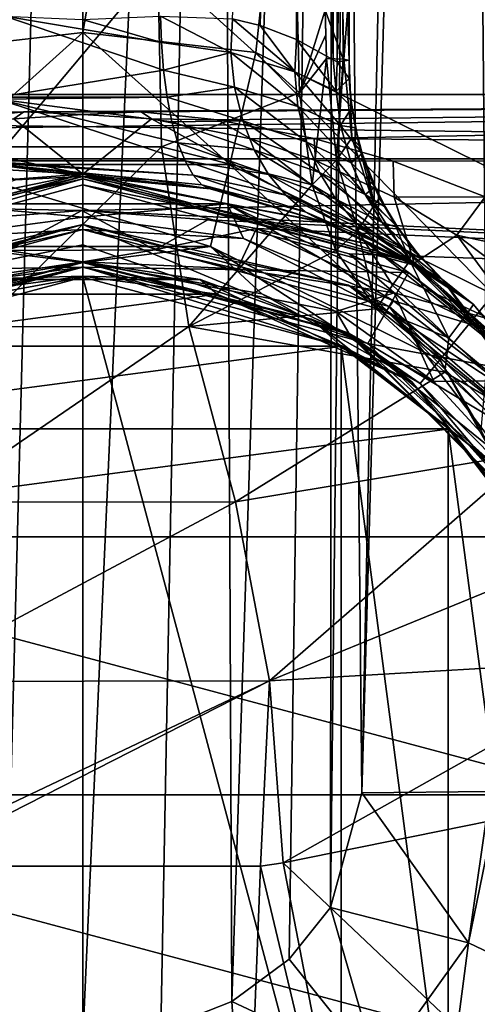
# Model space of a CAD drawing. Header units: metres. Extents: x -106 to 106, y -75 to 129.
# Tile 9 of 19: x -2 to 14, y -7 to 27. Entities that reach past the tile are written whole.
import ezdxf

# ---------------------------------------------------------------- set-up
doc = ezdxf.new("R2010")
doc.units = ezdxf.units.M
doc.layers.add('solid_11472092', color=7, linetype='CONTINUOUS')

msp = doc.modelspace()

# ---------------------------------------------------------------- linework, layer by layer
at = {"layer": 'solid_11472092'}
for points in [[(15.961503, 119.074173, -42), (-15.961503, 119.074173, -42), (-16.821955, 20.476128, -42)], [(-6.028068, 25.805279, -42), (15.961503, 119.074173, -42), (-16.821955, 20.476128, -42)], [(-6.028068, 25.805279, -42), (0, 26.49999, -42), (15.961503, 119.074173, -42)], [(0, 26.49999, -42), (6.028068, 25.805279, -42), (15.961503, 119.074173, -42)], [(6.028068, 25.805279, -42), (16.821955, 20.476128, -42), (15.961503, 119.074173, -42)], [(13.068101, 119.041176, -59.881737), (14.185061, 0.115009, -59.708515), (9.713916, 0.074176, -61.408058)], [(11.882363, 105.364059, -60.615898), (13.068101, 119.041176, -59.881737), (9.713916, 0.074176, -61.408058)], [(13.068101, 119.041176, -59.881737), (14.078244, 119.05069, -59.099186), (14.185061, 0.115009, -59.708515)], [(11.882363, 105.364059, -60.615898), (9.713916, 0.074176, -61.408058), (9.216984, 49.899113, -61.46727)], [(4.719648, 97.09214, -61.860661), (8.719511, 99.778252, -61.523392), (5.186907, -7.186918, -61.831673)], [(8.719511, 99.778252, -61.523392), (7.187377, -5.718277, -61.676479), (5.186907, -7.186918, -61.831673)], [(8.719511, 99.778252, -61.523392), (8.618262, -3.922099, -61.534431), (7.187377, -5.718277, -61.676479)], [(8.719511, 99.778252, -61.523392), (9.216984, 49.899113, -61.46727), (8.618262, -3.922099, -61.534431)], [(-2.722435, -8.159389, -61.953663), (-4.719648, 97.09214, -61.860661), (0, 96.152451, -62)], [(4.719648, 97.09214, -61.860661), (0, -8.5, -62), (0, 96.152451, -62)], [(4.719648, 97.09214, -61.860661), (2.723256, -8.159181, -61.953636), (0, -8.5, -62)], [(4.719648, 97.09214, -61.860661), (5.186907, -7.186918, -61.831673), (2.723256, -8.159181, -61.953636)], [(0, -8.5, -62), (-2.722435, -8.159389, -61.953663), (0, 96.152451, -62)], [(7.362062, 74.817139, 61.294579), (6.174694, 26.746111, 59.989887), (5.213495, 26.974369, 59.349888)], [(7.362062, 74.817139, 61.294579), (7.438195, 26.254383, 61.214352), (6.174694, 26.746111, 59.989887)], [(7.362062, 74.817139, 61.294579), (8.715508, 25.553707, 63.379669), (7.438195, 26.254383, 61.214352)], [(7.362062, 74.817139, 61.294579), (8.738737, 74.814613, 63.694363), (8.715508, 25.553707, 63.379669)], [(8.738737, 74.814613, 63.694363), (8.850884, 25.479692, 63.750298), (8.715508, 25.553707, 63.379669)], [(8.738737, 74.814613, 63.694363), (9.215675, 74.810181, 66.423195), (8.850884, 25.479692, 63.750298)], [(8.850884, 25.479692, 63.750298), (9.215675, 74.810181, 66.423195), (9.222838, 68.330048, 66.405853)], [(8.850884, 25.479692, 63.750298), (9.222838, 68.330048, 66.405853), (9.230006, 61.84462, 66.388504)], [(9.250068, 43.688965, 66.346405), (8.850884, 25.479692, 63.750298), (9.230006, 61.84462, 66.388504)], [(9.216984, 49.899113, -61.46727), (9.713916, 0.074176, -61.408058), (8.618262, -3.922099, -61.534431)], [(9.250068, 43.688965, 66.346405), (9.270129, 25.533308, 66.306396), (8.850884, 25.479692, 63.750298)], [(9.250068, 43.688965, 66.346405), (9.269189, 26.383732, 66.966896), (9.270129, 25.533308, 66.306396)], [(9.250068, 43.688965, 66.346405), (9.268269, 27.216637, 66.950287), (9.269189, 26.383732, 66.966896)], [(-2.702365, 22.525055, 71.023422), (2.744438, 22.525671, 71.016251), (2.618255, 28.863901, 71.011284)], [(-2.577991, 28.863617, 71.018555), (-2.702365, 22.525055, 71.023422), (2.618255, 28.863901, 71.011284)], [(7.546943, 24.40307, 69.256638), (7.426523, 28.919807, 69.217018), (2.618255, 28.863901, 71.011284)], [(7.546943, 24.40307, 69.256638), (2.618255, 28.863901, 71.011284), (2.744438, 22.525671, 71.016251)], [(8.441437, 27.271847, 68.591576), (7.426523, 28.919807, 69.217018), (7.546943, 24.40307, 69.256638)], [(-2.934839, 24.252676, 57.702206), (-2.71122, 27.064266, 58.440956), (2.810253, 25.192585, 58.114719)], [(-2.71122, 27.064266, 58.440956), (2.735538, 26.150284, 58.361027), (2.810253, 25.192585, 58.114719)], [(-0.012537, 26.948729, 58.237114), (2.735538, 26.150284, 58.361027), (-2.71122, 27.064266, 58.440956)], [(-0.012537, 26.948729, 58.237114), (2.71122, 27.064266, 58.440956), (2.735538, 26.150284, 58.361027)], [(2.71122, 27.064266, 58.440956), (5.213495, 26.974369, 59.349888), (5.155749, 25.802376, 59.187923)], [(2.735538, 26.150284, 58.361027), (2.71122, 27.064266, 58.440956), (5.155749, 25.802376, 59.187923)], [(8.460452, 26.421907, 68.605644), (8.441437, 27.271847, 68.591576), (7.546943, 24.40307, 69.256638)], [(8.460452, 26.421907, 68.605644), (8.488933, 25.601265, 68.622398), (8.441437, 27.271847, 68.591576)], [(9.057994, 25.576666, 67.988747), (8.441437, 27.271847, 68.591576), (8.488933, 25.601265, 68.622398)], [(9.04855, 27.246922, 67.909912), (8.441437, 27.271847, 68.591576), (9.057994, 25.576666, 67.988747)], [(9.04855, 27.246922, 67.909912), (9.057994, 25.576666, 67.988747), (9.087795, 25.572384, 67.926964)], [(9.209761, 27.226885, 67.470833), (9.04855, 27.246922, 67.909912), (9.087795, 25.572384, 67.926964)], [(9.209761, 27.226885, 67.470833), (9.087795, 25.572384, 67.926964), (9.270129, 25.532713, 66.989319)], [(9.209761, 27.226885, 67.470833), (9.270129, 25.532713, 66.989319), (9.269189, 26.383732, 66.966896)], [(9.209761, 27.226885, 67.470833), (9.269189, 26.383732, 66.966896), (9.268269, 27.216637, 66.950287)], [(7.383877, 25.131567, 61.017143), (5.155749, 25.802376, 59.187923), (5.213495, 26.974369, 59.349888)], [(6.174694, 26.746111, 59.989887), (7.383877, 25.131567, 61.017143), (5.213495, 26.974369, 59.349888)], [(6.174694, 26.746111, 59.989887), (7.438195, 26.254383, 61.214352), (7.383877, 25.131567, 61.017143)], [(-5.113796, 21.914888, -40.930298), (0, 26.49999, -42), (-6.028068, 25.805279, -42)], [(5.113798, 21.914888, -40.930298), (0, 26.49999, -42), (-5.113796, 21.914888, -40.930298)], [(5.113798, 21.914888, -40.930298), (6.028068, 25.805279, -42), (0, 26.49999, -42)], [(8.460452, 26.421907, 68.605644), (7.546943, 24.40307, 69.256638), (8.488933, 25.601265, 68.622398)], [(9.270129, 25.533012, 66.644394), (9.270129, 25.533308, 66.306396), (9.269189, 26.383732, 66.966896)], [(9.269189, 26.383732, 66.966896), (9.270129, 25.532713, 66.989319), (9.270129, 25.533012, 66.644394)], [(2.810253, 25.192585, 58.114719), (2.735538, 26.150284, 58.361027), (5.155749, 25.802376, 59.187923)], [(8.824134, 24.455654, 63.530186), (7.383877, 25.131567, 61.017143), (7.438195, 26.254383, 61.214352)], [(8.715508, 25.553707, 63.379669), (8.824134, 24.455654, 63.530186), (7.438195, 26.254383, 61.214352)], [(2.810253, 25.192585, 58.114719), (5.155749, 25.802376, 59.187923), (5.281287, 24.600983, 58.861279)], [(14.285096, 17.388193, -40.930298), (6.028068, 25.805279, -42), (5.113798, 21.914888, -40.930298)], [(7.488119, 23.926994, 60.691528), (5.281287, 24.600983, 58.861279), (5.155749, 25.802376, 59.187923)], [(7.383877, 25.131567, 61.017143), (7.488119, 23.926994, 60.691528), (5.155749, 25.802376, 59.187923)], [(14.285096, 17.388193, -40.930298), (16.821955, 20.476128, -42), (6.028068, 25.805279, -42)], [(8.488933, 25.601265, 68.622398), (7.546943, 24.40307, 69.256638), (7.98302, 21.205441, 69.276062)], [(8.832271, 22.067818, 68.715454), (8.488933, 25.601265, 68.622398), (7.98302, 21.205441, 69.276062)], [(9.057994, 25.576666, 67.988747), (8.488933, 25.601265, 68.622398), (8.832271, 22.067818, 68.715454)], [(8.715508, 25.553707, 63.379669), (8.850884, 25.479692, 63.750298), (8.824134, 24.455654, 63.530186)], [(8.850884, 25.479692, 63.750298), (9.273344, 24.901491, 66.30162), (8.824134, 24.455654, 63.530186)], [(9.057994, 25.576666, 67.988747), (8.832271, 22.067818, 68.715454), (9.087795, 25.572384, 67.926964)], [(9.087795, 25.572384, 67.926964), (8.832271, 22.067818, 68.715454), (9.370689, 22.837238, 68.00824)], [(8.850884, 25.479692, 63.750298), (9.270129, 25.533308, 66.306396), (9.273344, 24.901491, 66.30162)], [(9.087795, 25.572384, 67.926964), (9.370689, 22.837238, 68.00824), (9.270129, 25.532713, 66.989319)], [(9.324356, 24.231775, 67.079857), (9.273344, 24.901491, 66.30162), (9.270129, 25.533308, 66.306396)], [(9.270129, 25.533012, 66.644394), (9.324356, 24.231775, 67.079857), (9.270129, 25.533308, 66.306396)], [(9.270129, 25.533012, 66.644394), (9.270129, 25.532713, 66.989319), (9.324356, 24.231775, 67.079857)], [(9.370689, 22.837238, 68.00824), (9.324356, 24.231775, 67.079857), (9.270129, 25.532713, 66.989319)], [(-2.934839, 24.252676, 57.702206), (2.810253, 25.192585, 58.114719), (2.934958, 24.252342, 57.701912)], [(2.934958, 24.252342, 57.701912), (2.810253, 25.192585, 58.114719), (5.281287, 24.600983, 58.861279)], [(8.972233, 23.2633, 63.305466), (7.488119, 23.926994, 60.691528), (7.383877, 25.131567, 61.017143)], [(8.824134, 24.455654, 63.530186), (8.972233, 23.2633, 63.305466), (7.383877, 25.131567, 61.017143)], [(8.824134, 24.455654, 63.530186), (9.273344, 24.901491, 66.30162), (9.364291, 23.895079, 66.306488)], [(9.324356, 24.231775, 67.079857), (9.364291, 23.895079, 66.306488), (9.273344, 24.901491, 66.30162)], [(-90, 24.35, 0.45), (90, 24.35, 0.45), (90, 22.105925, -7.925)], [(-90, 22.105925, -7.925), (-90, 24.35, 0.45), (90, 22.105925, -7.925)], [(-90, 22.105925, 8.825), (-2.04917, 23.738371, 4.935028), (90, 24.35, 0.45)], [(-90, 24.35, 0.45), (-90, 22.105925, 8.825), (90, 24.35, 0.45)], [(-2.04917, 23.738371, 4.935028), (2.037862, 23.739103, 4.932396), (90, 24.35, 0.45)], [(2.037862, 23.739103, 4.932396), (4.673063, 23.463984, 5.825549), (90, 24.35, 0.45)], [(7.98302, 21.205441, 69.276062), (7.546943, 24.40307, 69.256638), (2.744438, 22.525671, 71.016251)], [(2.934958, 24.252342, 57.701912), (5.281287, 24.600983, 58.861279), (5.567686, 23.43536, 58.373352)], [(4.673063, 23.463984, 5.825549), (8.049248, 22.811144, 7.463102), (90, 24.35, 0.45)], [(7.799604, 22.692347, 60.274216), (5.567686, 23.43536, 58.373352), (5.281287, 24.600983, 58.861279)], [(7.488119, 23.926994, 60.691528), (7.799604, 22.692347, 60.274216), (5.281287, 24.600983, 58.861279)], [(8.049248, 22.811144, 7.463102), (90, 22.105925, 8.825), (90, 24.35, 0.45)], [(8.824134, 24.455654, 63.530186), (9.364291, 23.895079, 66.306488), (8.972233, 23.2633, 63.305466)], [(-3.560921, 22.033707, 55.659164), (-2.946713, 24.181175, 57.663052), (3.560915, 22.033895, 55.659325)], [(-2.934839, 24.252676, 57.702206), (2.934958, 24.252342, 57.701912), (-2.946713, 24.181175, 57.663052)], [(-2.946713, 24.181175, 57.663052), (2.934958, 24.252342, 57.701912), (3.103562, 23.400026, 57.148712)], [(-2.946713, 24.181175, 57.663052), (3.103562, 23.400026, 57.148712), (3.311386, 22.662067, 56.47131)], [(-2.946713, 24.181175, 57.663052), (3.311386, 22.662067, 56.47131), (3.560915, 22.033895, 55.659325)], [(3.103562, 23.400026, 57.148712), (2.934958, 24.252342, 57.701912), (5.567686, 23.43536, 58.373352)], [(9.324356, 24.231775, 67.079857), (9.62426, 22.560183, 67.110687), (9.364291, 23.895079, 66.306488)], [(9.370689, 22.837238, 68.00824), (9.62426, 22.560183, 67.110687), (9.324356, 24.231775, 67.079857)], [(-90, 22.105925, 8.825), (-4.683037, 23.462549, 5.829778), (-2.04917, 23.738371, 4.935028)], [(-2.394265, 23.502815, 6.301588), (-2.04917, 23.738371, 4.935028), (-4.683037, 23.462549, 5.829778)], [(-0.002539, 23.649172, 5.691344), (-2.04917, 23.738371, 4.935028), (-2.394265, 23.502815, 6.301588)], [(-0.002539, 23.649172, 5.691344), (-2.394265, 23.502815, 6.301588), (0, 21.574497, 45.278503)], [(-0.002539, 23.649172, 5.691344), (2.037862, 23.739103, 4.932396), (-2.04917, 23.738371, 4.935028)], [(2.387476, 23.503635, 6.298348), (2.037862, 23.739103, 4.932396), (-0.002539, 23.649172, 5.691344)], [(2.387476, 23.503635, 6.298348), (-0.002539, 23.649172, 5.691344), (0, 21.574497, 45.278503)], [(2.387476, 23.503635, 6.298348), (4.673063, 23.463984, 5.825549), (2.037862, 23.739103, 4.932396)], [(9.336723, 21.966095, 63.045879), (7.799604, 22.692347, 60.274216), (7.488119, 23.926994, 60.691528)], [(8.972233, 23.2633, 63.305466), (9.336723, 21.966095, 63.045879), (7.488119, 23.926994, 60.691528)], [(8.972233, 23.2633, 63.305466), (9.364291, 23.895079, 66.306488), (9.491759, 23.189835, 66.306671)], [(9.62426, 22.560183, 67.110687), (9.491759, 23.189835, 66.306671), (9.364291, 23.895079, 66.306488)], [(-2.394265, 23.502815, 6.301588), (-5.852806, 22.801689, 8.60358), (0, 21.574497, 45.278503)], [(2.387476, 23.503635, 6.298348), (0, 21.574497, 45.278503), (11.537249, 18.483101, 45.278503)], [(5.84862, 22.802876, 8.600269), (4.673063, 23.463984, 5.825549), (2.387476, 23.503635, 6.298348)], [(5.84862, 22.802876, 8.600269), (2.387476, 23.503635, 6.298348), (11.537249, 18.483101, 45.278503)], [(3.103562, 23.400026, 57.148712), (5.567686, 23.43536, 58.373352), (5.97086, 22.425278, 57.770271)], [(3.311386, 22.662067, 56.47131), (3.103562, 23.400026, 57.148712), (5.97086, 22.425278, 57.770271)], [(5.84862, 22.802876, 8.600269), (8.049248, 22.811144, 7.463102), (4.673063, 23.463984, 5.825549)], [(8.24577, 21.632763, 59.809475), (5.97086, 22.425278, 57.770271), (5.567686, 23.43536, 58.373352)], [(7.799604, 22.692347, 60.274216), (8.24577, 21.632763, 59.809475), (5.567686, 23.43536, 58.373352)], [(8.972233, 23.2633, 63.305466), (9.491759, 23.189835, 66.306671), (9.730643, 22.2943, 66.30632)], [(8.972233, 23.2633, 63.305466), (9.730643, 22.2943, 66.30632), (9.336723, 21.966095, 63.045879)], [(9.62426, 22.560183, 67.110687), (9.730643, 22.2943, 66.30632), (9.491759, 23.189835, 66.306671)], [(-5.852806, 22.801689, 8.60358), (-8.098326, 22.044964, 10.469534), (0, 21.574497, 45.278503)], [(3.311386, 22.662067, 56.47131), (5.97086, 22.425278, 57.770271), (6.470611, 21.56641, 57.067589)], [(3.560915, 22.033895, 55.659325), (3.311386, 22.662067, 56.47131), (6.470611, 21.56641, 57.067589)], [(8.097382, 22.045332, 10.468721), (8.049248, 22.811144, 7.463102), (5.84862, 22.802876, 8.600269)], [(8.097382, 22.045332, 10.468721), (5.84862, 22.802876, 8.600269), (11.537249, 18.483101, 45.278503)], [(9.825331, 20.866364, 62.78133), (8.24577, 21.632763, 59.809475), (7.799604, 22.692347, 60.274216)], [(9.336723, 21.966095, 63.045879), (9.825331, 20.866364, 62.78133), (7.799604, 22.692347, 60.274216)], [(8.049248, 22.811144, 7.463102), (10.80288, 22.022461, 8.967929), (90, 22.105925, 8.825)], [(8.097382, 22.045332, 10.468721), (10.80288, 22.022461, 8.967929), (8.049248, 22.811144, 7.463102)], [(9.370689, 22.837238, 68.00824), (8.832271, 22.067818, 68.715454), (10.13752, 20.494202, 68.043846)], [(9.370689, 22.837238, 68.00824), (10.13752, 20.494202, 68.043846), (9.62426, 22.560183, 67.110687)], [(-3.631518, 16.271194, 70.991547), (3.688329, 16.274883, 70.983276), (2.744438, 22.525671, 71.016251)], [(-2.702365, 22.525055, 71.023422), (-3.631518, 16.271194, 70.991547), (2.744438, 22.525671, 71.016251)], [(7.98302, 21.205441, 69.276062), (2.744438, 22.525671, 71.016251), (3.688329, 16.274883, 70.983276)], [(8.804792, 20.71088, 59.302082), (6.470611, 21.56641, 57.067589), (5.97086, 22.425278, 57.770271)], [(8.24577, 21.632763, 59.809475), (8.804792, 20.71088, 59.302082), (5.97086, 22.425278, 57.770271)], [(9.336723, 21.966095, 63.045879), (9.730643, 22.2943, 66.30632), (10.177699, 21.133535, 66.306572)], [(9.62426, 22.560183, 67.110687), (9.925732, 21.642109, 67.084503), (9.730643, 22.2943, 66.30632)], [(10.13752, 20.494202, 68.043846), (9.925732, 21.642109, 67.084503), (9.62426, 22.560183, 67.110687)], [(9.925732, 21.642109, 67.084503), (10.177699, 21.133535, 66.306572), (9.730643, 22.2943, 66.30632)], [(-90, 22.105925, -7.925), (-0.034483, 20.316122, -10.452419), (-4.437257, 19.981852, -10.830614)], [(-90, 22.105925, -7.925), (90, 22.105925, -7.925), (-0.034483, 20.316122, -10.452419)], [(-8.098326, 22.044964, 10.469534), (-10.835298, 20.777462, 12.873966), (0, 21.574497, 45.278503)], [(-5.113796, 21.914888, -40.930298), (-4.447557, 19.059759, -37.999996), (4.447559, 19.059759, -38)], [(5.113798, 21.914888, -40.930298), (-5.113796, 21.914888, -40.930298), (4.447559, 19.059759, -38)], [(-3.585925, 21.981819, 55.577785), (-3.560921, 22.033707, 55.659164), (3.846469, 21.536488, 54.729801)], [(-3.585925, 21.981819, 55.577785), (4.144854, 21.210703, 53.756187), (4.430077, 21.069324, 52.820549)], [(2.341148, 21.380539, 52.588879), (-3.585925, 21.981819, 55.577785), (4.430077, 21.069324, 52.820549)], [(-3.585925, 21.981819, 55.577785), (3.846469, 21.536488, 54.729801), (4.144854, 21.210703, 53.756187)], [(0, 21.5, 52.515785), (-2.341079, 21.380545, 52.588879), (-3.585925, 21.981819, 55.577785)], [(2.341148, 21.380539, 52.588879), (0, 21.5, 52.515785), (-3.585925, 21.981819, 55.577785)], [(-3.560921, 22.033707, 55.659164), (3.560915, 22.033895, 55.659325), (3.846469, 21.536488, 54.729801)], [(90, 22.105925, -7.925), (90, 15.975, -14.055925), (-0.034483, 20.316122, -10.452419)], [(3.560915, 22.033895, 55.659325), (6.470611, 21.56641, 57.067589), (7.062921, 20.844698, 56.284512)], [(3.846469, 21.536488, 54.729801), (3.560915, 22.033895, 55.659325), (7.062921, 20.844698, 56.284512)], [(5.113798, 21.914888, -40.930298), (4.447559, 19.059759, -38), (12.423997, 15.122814, -38)], [(14.285096, 17.388193, -40.930298), (5.113798, 21.914888, -40.930298), (12.423997, 15.122814, -38)], [(8.832271, 22.067818, 68.715454), (7.98302, 21.205441, 69.276062), (8.808623, 18.920053, 69.214325)], [(10.840357, 20.774742, 12.878404), (10.80288, 22.022461, 8.967929), (8.097382, 22.045332, 10.468721)], [(10.840357, 20.774742, 12.878404), (8.097382, 22.045332, 10.468721), (11.537249, 18.483101, 45.278503)], [(9.579576, 19.601248, 68.727097), (8.832271, 22.067818, 68.715454), (8.808623, 18.920053, 69.214325)], [(10.13752, 20.494202, 68.043846), (8.832271, 22.067818, 68.715454), (9.579576, 19.601248, 68.727097)], [(9.336723, 21.966095, 63.045879), (10.177699, 21.133535, 66.306572), (9.825331, 20.866364, 62.78133)], [(10.80288, 22.022461, 8.967929), (14.008973, 20.784254, 10.781405), (90, 22.105925, 8.825)], [(10.840357, 20.774742, 12.878404), (14.008973, 20.784254, 10.781405), (10.80288, 22.022461, 8.967929)], [(-10.835298, 20.777462, 12.873966), (-11.537249, 18.483101, 45.278503), (0, 21.574497, 45.278503)], [(-5.030995, 20.542229, 46.288063), (0, 21.574497, 45.278503), (-11.537249, 18.483101, 45.278503)], [(5.030995, 20.542229, 46.288063), (0, 21.574497, 45.278503), (-5.030995, 20.542229, 46.288063)], [(5.030995, 20.542229, 46.288063), (11.537249, 18.483101, 45.278503), (0, 21.574497, 45.278503)], [(9.489287, 19.883554, 58.753635), (7.062921, 20.844698, 56.284512), (6.470611, 21.56641, 57.067589)], [(8.804792, 20.71088, 59.302082), (9.489287, 19.883554, 58.753635), (6.470611, 21.56641, 57.067589)], [(10.420543, 19.899931, 62.512222), (8.804792, 20.71088, 59.302082), (8.24577, 21.632763, 59.809475)], [(9.825331, 20.866364, 62.78133), (10.420543, 19.899931, 62.512222), (8.24577, 21.632763, 59.809475)], [(9.925732, 21.642109, 67.084503), (10.333895, 20.735764, 67.028954), (10.177699, 21.133535, 66.306572)], [(10.13752, 20.494202, 68.043846), (10.333895, 20.735764, 67.028954), (9.925732, 21.642109, 67.084503)], [(-11.5, 18.418585, 49.549999), (-2.341079, 21.380545, 52.588879), (0, 21.5, 52.515785)], [(-11.5, 18.418585, 49.549999), (0, 21.5, 52.515785), (0, 21.5, 49.549999)], [(-9.941201, 19.143118, 49.337868), (-11.5, 18.418585, 49.549999), (0, 21.5, 49.549999)], [(0, 21.412132, 49.337868), (0, 21.200001, 49.25), (-11.342583, 18.163057, 49.25)], [(-9.941201, 19.143118, 49.337868), (0, 21.412132, 49.337868), (-11.342583, 18.163057, 49.25)], [(-9.941201, 19.143118, 49.337868), (0, 21.5, 49.549999), (0, 21.412132, 49.337868)], [(0, 21.5, 49.549999), (4.430077, 21.069324, 52.820549), (8.383574, 19.917648, 54.560349)], [(0, 21.5, 49.549999), (2.341148, 21.380539, 52.588879), (4.430077, 21.069324, 52.820549)], [(0, 21.5, 49.549999), (8.383574, 19.917648, 54.560349), (8.428461, 19.900024, 54.594845)], [(11.5, 18.418585, 49.549999), (0, 21.5, 49.549999), (8.428461, 19.900024, 54.594845)], [(0, 21.5, 49.549999), (0, 21.5, 52.515785), (2.341148, 21.380539, 52.588879)], [(0, 21.412132, 49.337868), (0, 21.5, 49.549999), (11.5, 18.418585, 49.549999)], [(9.941201, 19.143118, 49.337868), (0, 21.412132, 49.337868), (11.5, 18.418585, 49.549999)], [(9.941201, 19.143118, 49.337868), (0, 21.200001, 49.25), (0, 21.412132, 49.337868)], [(3.846469, 21.536488, 54.729801), (7.062921, 20.844698, 56.284512), (7.741138, 20.271793, 55.441441)], [(4.144854, 21.210703, 53.756187), (3.846469, 21.536488, 54.729801), (7.741138, 20.271793, 55.441441)], [(-11.342583, 18.163057, 49.25), (0, 21.200001, 49.25), (0, 18.342804, 49.25)], [(11.342583, 18.163057, 49.25), (0, 18.342804, 49.25), (0, 21.200001, 49.25)], [(9.941201, 19.143118, 49.337868), (11.342583, 18.163057, 49.25), (0, 21.200001, 49.25)], [(8.808623, 18.920053, 69.214325), (7.98302, 21.205441, 69.276062), (3.688329, 16.274883, 70.983276)], [(4.144854, 21.210703, 53.756187), (8.383574, 19.917648, 54.560349), (4.430077, 21.069324, 52.820549)], [(4.144854, 21.210703, 53.756187), (7.741138, 20.271793, 55.441441), (8.383574, 19.917648, 54.560349)], [(9.825331, 20.866364, 62.78133), (10.177699, 21.133535, 66.306572), (10.532034, 20.429701, 66.306458)], [(10.333895, 20.735764, 67.028954), (10.532034, 20.429701, 66.306458), (10.177699, 21.133535, 66.306572)], [(-5.030995, 20.542229, 46.288063), (-5.59828, 19.337618, 46.700001), (-0.000004, 20.076553, 46.700001)], [(5.030995, 20.542229, 46.288063), (-5.030995, 20.542229, 46.288063), (-0.000004, 20.076553, 46.700001)], [(5.030995, 20.542229, 46.288063), (-0.000004, 20.076553, 46.700001), (5.598272, 19.33762, 46.700001)], [(5.030995, 20.542229, 46.288063), (5.598272, 19.33762, 46.700001), (10.814908, 17.170418, 46.700001)], [(14.096534, 16.176495, 46.288063), (5.030995, 20.542229, 46.288063), (10.814908, 17.170418, 46.700001)], [(14.096534, 16.176495, 46.288063), (11.537249, 18.483101, 45.278503), (5.030995, 20.542229, 46.288063)], [(10.303888, 19.160627, 58.164169), (7.741138, 20.271793, 55.441441), (7.062921, 20.844698, 56.284512)], [(9.489287, 19.883554, 58.753635), (10.303888, 19.160627, 58.164169), (7.062921, 20.844698, 56.284512)], [(11.155708, 18.995152, 62.233898), (9.489287, 19.883554, 58.753635), (8.804792, 20.71088, 59.302082)], [(10.420543, 19.899931, 62.512222), (11.155708, 18.995152, 62.233898), (8.804792, 20.71088, 59.302082)], [(9.825331, 20.866364, 62.78133), (10.532034, 20.429701, 66.306458), (10.964157, 19.721642, 66.306389)], [(9.825331, 20.866364, 62.78133), (10.964157, 19.721642, 66.306389), (10.420543, 19.899931, 62.512222)], [(10.13752, 20.494202, 68.043846), (10.856943, 19.847672, 66.951141), (10.333895, 20.735764, 67.028954)], [(10.333895, 20.735764, 67.028954), (10.856943, 19.847672, 66.951141), (10.532034, 20.429701, 66.306458)], [(13.014187, 19.459522, 14.810635), (14.008973, 20.784254, 10.781405), (10.840357, 20.774742, 12.878404)], [(13.014187, 19.459522, 14.810635), (10.840357, 20.774742, 12.878404), (11.537249, 18.483101, 45.278503)], [(16.736004, 18.642813, 13.167098), (14.008973, 20.784254, 10.781405), (13.014187, 19.459522, 14.810635)], [(-2.615928, 18.927017, -13.718929), (-4.437257, 19.981852, -10.830614), (-0.034483, 20.316122, -10.452419)], [(-2.615928, 18.927017, -13.718929), (-0.034483, 20.316122, -10.452419), (2.509387, 18.942558, -13.697721)], [(90, 15.975, -14.055925), (4.351604, 19.993521, -10.817792), (-0.034483, 20.316122, -10.452419)], [(2.509387, 18.942558, -13.697721), (-0.034483, 20.316122, -10.452419), (4.351604, 19.993521, -10.817792)], [(8.428461, 19.900024, 54.594845), (8.383574, 19.917648, 54.560349), (7.741138, 20.271793, 55.441441)], [(10.996276, 18.701036, 57.4729), (8.428461, 19.900024, 54.594845), (7.741138, 20.271793, 55.441441)], [(10.303888, 19.160627, 58.164169), (10.996276, 18.701036, 57.4729), (7.741138, 20.271793, 55.441441)], [(10.13752, 20.494202, 68.043846), (9.579576, 19.601248, 68.727097), (11.378209, 18.561384, 67.971802)], [(10.13752, 20.494202, 68.043846), (11.378209, 18.561384, 67.971802), (10.856943, 19.847672, 66.951141)], [(10.856943, 19.847672, 66.951141), (10.964157, 19.721642, 66.306389), (10.532034, 20.429701, 66.306458)], [(0, 19.654348, 46.700001), (-0.000004, 20.076553, 46.700001), (-5.59828, 19.337618, 46.700001)], [(0, 19.654348, 46.700001), (5.598272, 19.33762, 46.700001), (-0.000004, 20.076553, 46.700001)], [(2.509387, 18.942558, -13.697721), (4.351604, 19.993521, -10.817792), (6.052233, 19.686543, -11.146464)], [(90, 15.975, -14.055925), (6.052233, 19.686543, -11.146464), (4.351604, 19.993521, -10.817792)], [(11.5, 18.418585, 49.549999), (8.428461, 19.900024, 54.594845), (10.996276, 18.701036, 57.4729)], [(12.049162, 18.158495, 61.938114), (10.303888, 19.160627, 58.164169), (9.489287, 19.883554, 58.753635)], [(11.155708, 18.995152, 62.233898), (12.049162, 18.158495, 61.938114), (9.489287, 19.883554, 58.753635)], [(10.420543, 19.899931, 62.512222), (10.964157, 19.721642, 66.306389), (11.788227, 18.649073, 66.306732)], [(10.420543, 19.899931, 62.512222), (11.788227, 18.649073, 66.306732), (11.155708, 18.995152, 62.233898)], [(0, 19.654348, 46.700001), (-5.59828, 19.337618, 46.700001), (-10.814916, 17.170414, 46.700001)], [(-10.577276, 16.820126, 46.700001), (0, 19.654348, 46.700001), (-10.814916, 17.170414, 46.700001)], [(0, 19.115614, 48.145702), (0, 19.827036, 47.000889), (-10.663518, 16.969755, 47.000889)], [(-9.25379, 17.715693, 46.800446), (-10.663518, 16.969755, 47.000889), (0, 19.827036, 47.000889)], [(0, 19.827808, 46.800446), (0, 19.654348, 46.700001), (-10.577276, 16.820126, 46.700001)], [(-9.25379, 17.715693, 46.800446), (0, 19.827808, 46.800446), (-10.577276, 16.820126, 46.700001)], [(-9.25379, 17.715693, 46.800446), (0, 19.827036, 47.000889), (0, 19.827808, 46.800446)], [(9.25379, 17.715693, 46.800446), (0, 19.654348, 46.700001), (0, 19.827808, 46.800446)], [(0, 19.827808, 46.800446), (0, 19.827036, 47.000889), (10.663518, 16.969755, 47.000889)], [(9.25379, 17.715693, 46.800446), (0, 19.827808, 46.800446), (10.663518, 16.969755, 47.000889)], [(9.921519, 15.684299, 49.25), (0, 19.827036, 47.000889), (0, 19.115614, 48.145702)], [(9.921519, 15.684299, 49.25), (10.663518, 16.969755, 47.000889), (0, 19.827036, 47.000889)], [(0, 19.654348, 46.700001), (10.577276, 16.820126, 46.700001), (5.598272, 19.33762, 46.700001)], [(9.25379, 17.715693, 46.800446), (10.577276, 16.820126, 46.700001), (0, 19.654348, 46.700001)], [(2.509387, 18.942558, -13.697721), (6.052233, 19.686543, -11.146464), (5.390757, 18.284031, -14.573282)], [(10.840749, 17.453405, -13.221543), (5.390757, 18.284031, -14.573282), (6.052233, 19.686543, -11.146464)], [(90, 15.975, -14.055925), (9.275119, 18.801205, -12.003735), (6.052233, 19.686543, -11.146464)], [(10.840749, 17.453405, -13.221543), (6.052233, 19.686543, -11.146464), (9.275119, 18.801205, -12.003735)], [(9.579576, 19.601248, 68.727097), (8.808623, 18.920053, 69.214325), (10.213773, 16.896534, 69.052185)], [(10.779315, 17.718573, 68.623154), (9.579576, 19.601248, 68.727097), (10.213773, 16.896534, 69.052185)], [(11.378209, 18.561384, 67.971802), (9.579576, 19.601248, 68.727097), (10.779315, 17.718573, 68.623154)], [(10.856943, 19.847672, 66.951141), (11.414448, 19.088903, 66.877228), (10.964157, 19.721642, 66.306389)], [(11.378209, 18.561384, 67.971802), (11.414448, 19.088903, 66.877228), (10.856943, 19.847672, 66.951141)], [(11.414448, 19.088903, 66.877228), (11.788227, 18.649073, 66.306732), (10.964157, 19.721642, 66.306389)], [(10.577276, 16.820126, 46.700001), (10.814908, 17.170418, 46.700001), (5.598272, 19.33762, 46.700001)], [(13.014187, 19.459522, 14.810635), (11.537249, 18.483101, 45.278503), (19.983101, 10.037249, 45.278503)], [(15.132033, 17.862427, 16.666077), (13.014187, 19.459522, 14.810635), (19.983101, 10.037249, 45.278503)], [(16.736004, 18.642813, 13.167098), (13.014187, 19.459522, 14.810635), (15.132033, 17.862427, 16.666077)], [(0, 18.342804, 49.25), (0, 19.115614, 48.145702), (-10.663518, 16.969755, 47.000889)], [(-2.615928, 18.927017, -13.718929), (0, 18.524832, -24.826168), (-9.262416, 16.042976, -24.826168)], [(-4.447557, 19.059759, -37.999996), (-6.236941, 17.416962, -34), (0, 18.5, -34)], [(4.447559, 19.059759, -38), (-4.447557, 19.059759, -37.999996), (0, 18.5, -34)], [(-2.615928, 18.927017, -13.718929), (2.509387, 18.942558, -13.697721), (0, 18.524832, -24.826168)], [(9.921519, 15.684299, 49.25), (0, 19.115614, 48.145702), (0, 18.342804, 49.25)], [(4.447559, 19.059759, -38), (0, 18.5, -34), (6.236941, 17.416962, -34)], [(2.509387, 18.942558, -13.697721), (5.390757, 18.284031, -14.573282), (0, 18.524832, -24.826168)], [(10.213773, 16.896534, 69.052185), (8.808623, 18.920053, 69.214325), (3.688329, 16.274883, 70.983276)], [(4.447559, 19.059759, -38), (6.236941, 17.416962, -34), (11.743629, 14.294656, -34)], [(12.423997, 15.122814, -38), (4.447559, 19.059759, -38), (11.743629, 14.294656, -34)], [(9.941201, 19.143118, 49.337868), (11.5, 18.418585, 49.549999), (17.913425, 12.78548, 49.337868)], [(9.941201, 19.143118, 49.337868), (17.913425, 12.78548, 49.337868), (11.342583, 18.163057, 49.25)], [(11.845881, 18.214844, 59.028606), (10.996276, 18.701036, 57.4729), (10.303888, 19.160627, 58.164169)], [(12.761976, 17.634575, 61.475597), (11.845881, 18.214844, 59.028606), (10.303888, 19.160627, 58.164169)], [(12.049162, 18.158495, 61.938114), (12.761976, 17.634575, 61.475597), (10.303888, 19.160627, 58.164169)], [(11.155708, 18.995152, 62.233898), (11.788227, 18.649073, 66.306732), (12.497275, 17.921608, 66.307167)], [(11.155708, 18.995152, 62.233898), (12.497275, 17.921608, 66.307167), (12.049162, 18.158495, 61.938114)], [(11.378209, 18.561384, 67.971802), (12.525801, 17.912207, 66.789162), (11.414448, 19.088903, 66.877228)], [(11.414448, 19.088903, 66.877228), (12.525801, 17.912207, 66.789162), (11.788227, 18.649073, 66.306732)], [(-4.087642, 17.909128, -25.162687), (-9.262416, 16.042976, -24.826168), (0, 18.524832, -24.826168)], [(-9.25, 16.021469, -26.5), (0, 18.5, -26.5), (-6.236941, 17.416962, -34)], [(0, 18.353554, -26.146446), (0, 18.5, -26.5), (-9.25, 16.021469, -26.5)], [(-6.236941, 17.416962, -34), (0, 18.5, -26.5), (0, 18.5, -34)], [(-4.087642, 17.909128, -25.162687), (0, 18.524832, -24.826168), (4.087642, 17.909128, -25.162687)], [(8.825557, 16.79693, -16.248163), (9.262416, 16.042976, -24.826168), (0, 18.524832, -24.826168)], [(4.087642, 17.909128, -25.162687), (0, 18.524832, -24.826168), (9.262416, 16.042976, -24.826168)], [(5.390757, 18.284031, -14.573282), (8.825557, 16.79693, -16.248163), (0, 18.524832, -24.826168)], [(0, 18.5, -34), (0, 18.5, -26.5), (9.25, 16.021469, -26.5)], [(7.963308, 16.53598, -26.146446), (9.25, 16.021469, -26.5), (0, 18.5, -26.5)], [(6.236941, 17.416962, -34), (0, 18.5, -34), (9.25, 16.021469, -26.5)], [(7.963308, 16.53598, -26.146446), (0, 18.5, -26.5), (0, 18.353554, -26.146446)], [(90, 15.975, -14.055925), (14.25494, 16.512127, -13.73226), (9.275119, 18.801205, -12.003735)], [(10.840749, 17.453405, -13.221543), (9.275119, 18.801205, -12.003735), (14.25494, 16.512127, -13.73226)], [(11.378209, 18.561384, 67.971802), (10.779315, 17.718573, 68.623154), (12.743775, 15.886669, 68.404022)], [(11.5, 18.418585, 49.549999), (10.996276, 18.701036, 57.4729), (11.845881, 18.214844, 59.028606)], [(11.378209, 18.561384, 67.971802), (12.743775, 15.886669, 68.404022), (13.37067, 16.717796, 67.772858)], [(11.378209, 18.561384, 67.971802), (13.37067, 16.717796, 67.772858), (12.525801, 17.912207, 66.789162)], [(12.525801, 17.912207, 66.789162), (12.497275, 17.921608, 66.307167), (11.788227, 18.649073, 66.306732)], [(-11.342583, 18.163057, 49.25), (0, 18.342804, 49.25), (-9.921519, 15.684299, 49.25)], [(-9.921519, 15.684299, 49.25), (0, 18.342804, 49.25), (-10.663518, 16.969755, 47.000889)], [(0, 18.353554, -26.146446), (-9.25, 16.021469, -26.5), (-7.963308, 16.53598, -26.146446)], [(0, 18.353554, -26.146446), (-7.963308, 16.53598, -26.146446), (0, 18, -26)], [(0, 18.353554, -26.146446), (0, 18, -26), (8.989191, 15.594687, -26)], [(7.963308, 16.53598, -26.146446), (0, 18.353554, -26.146446), (8.989191, 15.594687, -26)], [(11.342583, 18.163057, 49.25), (9.921519, 15.684299, 49.25), (0, 18.342804, 49.25)], [(10.840749, 17.453405, -13.221543), (8.825557, 16.79693, -16.248163), (5.390757, 18.284031, -14.573282)], [(11.342583, 18.163057, 49.25), (16.046814, 14.555808, 49.25), (9.921519, 15.684299, 49.25)], [(17.913425, 12.78548, 49.337868), (16.046814, 14.555808, 49.25), (11.342583, 18.163057, 49.25)], [(11.5, 18.418585, 49.549999), (12.761976, 17.634575, 61.475597), (13.574105, 17.067274, 66.306412)], [(19.918585, 10, 49.549999), (11.5, 18.418585, 49.549999), (13.574105, 17.067274, 66.306412)], [(11.5, 18.418585, 49.549999), (11.845881, 18.214844, 59.028606), (12.761976, 17.634575, 61.475597)], [(17.913425, 12.78548, 49.337868), (11.5, 18.418585, 49.549999), (19.918585, 10, 49.549999)], [(14.096534, 16.176495, 46.288063), (19.983101, 10.037249, 45.278503), (11.537249, 18.483101, 45.278503)], [(12.049162, 18.158495, 61.938114), (12.497275, 17.921608, 66.307167), (13.09185, 17.418539, 66.302277)], [(12.049162, 18.158495, 61.938114), (13.09185, 17.418539, 66.302277), (13.574105, 17.067274, 66.306412)], [(12.049162, 18.158495, 61.938114), (13.574105, 17.067274, 66.306412), (12.761976, 17.634575, 61.475597)], [(0, 18, -26), (-8.989192, 15.594686, -26), (0, -18, -26)], [(-7.963308, 16.53598, -26.146446), (-8.989192, 15.594686, -26), (0, 18, -26)], [(-4.676921, 17.408199, -25.299999), (0.000208, 18.025497, -25.299999), (4.67732, 17.408092, -25.299999)], [(-4.087642, 17.909128, -25.162687), (0.000208, 18.025497, -25.299999), (-4.676921, 17.408199, -25.299999)], [(-4.087642, 17.909128, -25.162687), (4.087642, 17.909128, -25.162687), (0.000208, 18.025497, -25.299999)], [(8.989192, -15.594686, -26), (0, 18, -26), (0, -18, -26)], [(8.989192, -15.594686, -26), (8.989191, 15.594687, -26), (0, 18, -26)], [(4.087642, 17.909128, -25.162687), (4.67732, 17.408092, -25.299999), (0.000208, 18.025497, -25.299999)], [(4.087642, 17.909128, -25.162687), (11.453318, 14.362006, -25.162687), (4.67732, 17.408092, -25.299999)], [(4.087642, 17.909128, -25.162687), (9.262416, 16.042976, -24.826168), (11.453318, 14.362006, -25.162687)], [(12.525801, 17.912207, 66.789162), (13.09185, 17.418539, 66.302277), (12.497275, 17.921608, 66.307167)], [(12.525801, 17.912207, 66.789162), (13.596785, 17.050673, 66.745384), (13.09185, 17.418539, 66.302277)], [(13.403711, 16.761223, 67.712677), (13.596785, 17.050673, 66.745384), (12.525801, 17.912207, 66.789162)], [(13.37067, 16.717796, 67.772858), (13.403711, 16.761223, 67.712677), (12.525801, 17.912207, 66.789162)], [(9.25379, 17.715693, 46.800446), (16.674753, 11.797671, 46.800446), (10.577276, 16.820126, 46.700001)], [(9.25379, 17.715693, 46.800446), (10.663518, 16.969755, 47.000889), (16.674753, 11.797671, 46.800446)], [(12.743775, 15.886669, 68.404022), (10.779315, 17.718573, 68.623154), (10.213773, 16.896534, 69.052185)], [(-9.034656, 15.597894, -25.299999), (-4.676921, 17.408199, -25.299999), (4.67732, 17.408092, -25.299999)], [(-9.034656, 15.597894, -25.299999), (4.67732, 17.408092, -25.299999), (9.035023, 15.597681, -25.299999)], [(11.453318, 14.362006, -25.162687), (9.035023, 15.597681, -25.299999), (4.67732, 17.408092, -25.299999)], [(11.743629, 14.294656, -34), (6.236941, 17.416962, -34), (9.25, 16.021469, -26.5)], [(10.840749, 17.453405, -13.221543), (12.222627, 14.372847, -18.293358), (8.825557, 16.79693, -16.248163)], [(10.577276, 16.820126, 46.700001), (15.287881, 13.72591, 46.700001), (10.814908, 17.170418, 46.700001)], [(14.096534, 16.176495, 46.288063), (10.814908, 17.170418, 46.700001), (15.287881, 13.72591, 46.700001)], [(10.840749, 17.453405, -13.221543), (14.25494, 16.512127, -13.73226), (14.495549, 14.395109, -15.366594)], [(10.840749, 17.453405, -13.221543), (14.495549, 14.395109, -15.366594), (12.222627, 14.372847, -18.293358)], [(13.86925, 12.681051, -36.607456), (14.285096, 17.388193, -40.930298), (12.423997, 15.122814, -38)], [(13.586384, 17.05829, 66.525543), (13.574105, 17.067274, 66.306412), (13.09185, 17.418539, 66.302277)], [(13.596785, 17.050673, 66.745384), (13.586384, 17.05829, 66.525543), (13.09185, 17.418539, 66.302277)], [(12.598876, 14.694136, 68.795616), (10.213773, 16.896534, 69.052185), (3.688329, 16.274883, 70.983276)], [(8.825557, 16.79693, -16.248163), (12.222627, 14.372847, -18.293358), (9.262416, 16.042976, -24.826168)], [(9.921519, 15.684299, 49.25), (17.184416, 8.4213, 49.25), (10.663518, 16.969755, 47.000889)], [(12.743775, 15.886669, 68.404022), (10.213773, 16.896534, 69.052185), (12.598876, 14.694136, 68.795616)], [(10.577276, 16.820126, 46.700001), (18.320126, 9.077276, 46.700001), (15.287881, 13.72591, 46.700001)], [(16.674753, 11.797671, 46.800446), (18.320126, 9.077276, 46.700001), (10.577276, 16.820126, 46.700001)], [(17.184416, 8.4213, 49.25), (18.469755, 9.163518, 47.000889), (10.663518, 16.969755, 47.000889)], [(16.674753, 11.797671, 46.800446), (10.663518, 16.969755, 47.000889), (18.469755, 9.163518, 47.000889)], [(19.748579, 9.529465, 67.706947), (13.596785, 17.050673, 66.745384), (13.403711, 16.761223, 67.712677)], [(19.918585, 10, 49.549999), (13.574105, 17.067274, 66.306412), (13.586384, 17.05829, 66.525543)], [(19.918585, 10, 49.549999), (13.586384, 17.05829, 66.525543), (13.596785, 17.050673, 66.745384)], [(19.748579, 9.529465, 67.706947), (20.018938, 9.824405, 66.580444), (13.596785, 17.050673, 66.745384)], [(19.918585, 10, 49.549999), (13.596785, 17.050673, 66.745384), (20.018938, 9.824405, 66.580444)], [(14.349386, 11.443254, -26.146446), (9.25, 16.021469, -26.5), (7.963308, 16.53598, -26.146446)], [(7.963308, 16.53598, -26.146446), (8.989191, 15.594687, -26), (12.721628, 12.734204, -26)], [(14.349386, 11.443254, -26.146446), (7.963308, 16.53598, -26.146446), (12.721628, 12.734204, -26)], [(13.37067, 16.717796, 67.772858), (12.743775, 15.886669, 68.404022), (16.51944, 12.40063, 68.284035)], [(19.748579, 9.529465, 67.706947), (13.403711, 16.761223, 67.712677), (13.37067, 16.717796, 67.772858)], [(13.37067, 16.717796, 67.772858), (16.51944, 12.40063, 68.284035), (18.914354, 9.053771, 68.36734)], [(19.748579, 9.529465, 67.706947), (13.37067, 16.717796, 67.772858), (18.914354, 9.053771, 68.36734)], [(-5.239557, 10.169529, 70.953812), (5.322093, 10.181173, 70.944328), (3.688329, 16.274883, 70.983276)], [(-3.631518, 16.271194, 70.991547), (-5.239557, 10.169529, 70.953812), (3.688329, 16.274883, 70.983276)], [(12.598876, 14.694136, 68.795616), (3.688329, 16.274883, 70.983276), (5.322093, 10.181173, 70.944328)], [(11.743629, 14.294656, -34), (9.25, 16.021469, -26.5), (16.021469, 9.25, -26.5)], [(14.349386, 11.443254, -26.146446), (16.021469, 9.25, -26.5), (9.25, 16.021469, -26.5)], [(14.803526, 11.563704, -19.868275), (16.042974, 9.262417, -24.826168), (9.262416, 16.042976, -24.826168)], [(11.453318, 14.362006, -25.162687), (9.262416, 16.042976, -24.826168), (16.042974, 9.262417, -24.826168)], [(12.222627, 14.372847, -18.293358), (14.803526, 11.563704, -19.868275), (9.262416, 16.042976, -24.826168)], [(16.51944, 12.40063, 68.284035), (12.743775, 15.886669, 68.404022), (12.598876, 14.694136, 68.795616)], [(-12.771515, 12.720362, -25.299999), (-9.034656, 15.597894, -25.299999), (9.035023, 15.597681, -25.299999)], [(-12.771515, 12.720362, -25.299999), (9.035023, 15.597681, -25.299999), (12.771793, 12.720082, -25.299999)], [(-8.989192, 15.594686, -26), (-8.989191, -15.594687, -26), (0, -18, -26)], [(12.721629, -12.734203, -26), (12.721628, 12.734204, -26), (8.989191, 15.594687, -26)], [(8.989192, -15.594686, -26), (12.721629, -12.734203, -26), (8.989191, 15.594687, -26)], [(11.453318, 14.362006, -25.162687), (12.771793, 12.720082, -25.299999), (9.035023, 15.597681, -25.299999)], [(19.656664, 9.853661, 49.25), (17.184416, 8.4213, 49.25), (9.921519, 15.684299, 49.25)], [(16.046814, 14.555808, 49.25), (19.656664, 9.853661, 49.25), (9.921519, 15.684299, 49.25)], [(12.423997, 15.122814, -38), (11.743629, 14.294656, -34), (14.393775, 11.621929, -34.776878)], [(13.86925, 12.681051, -36.607456), (12.423997, 15.122814, -38), (14.393775, 11.621929, -34.776878)], [(15.613364, 11.885795, 68.651466), (12.598876, 14.694136, 68.795616), (5.322093, 10.181173, 70.944328)], [(14.495549, 14.395109, -15.366594), (14.803526, 11.563704, -19.868275), (12.222627, 14.372847, -18.293358)], [(16.51944, 12.40063, 68.284035), (12.598876, 14.694136, 68.795616), (15.613364, 11.885795, 68.651466)], [(11.453318, 14.362006, -25.162687), (16.550524, 7.970312, -25.162687), (12.771793, 12.720082, -25.299999)], [(11.453318, 14.362006, -25.162687), (16.042974, 9.262417, -24.826168), (16.550524, 7.970312, -25.162687)], [(14.393775, 11.621929, -34.776878), (11.743629, 14.294656, -34), (16.021469, 9.25, -26.5)], [(-15.633801, 8.972306, -25.299999), (-12.771515, 12.720362, -25.299999), (12.771793, 12.720082, -25.299999)], [(-15.633801, 8.972306, -25.299999), (12.771793, 12.720082, -25.299999), (15.634016, 8.971932, -25.299999)], [(15.585371, -9.005325, -26), (15.58537, 9.005326, -26), (12.721628, 12.734204, -26)], [(14.349386, 11.443254, -26.146446), (12.721628, 12.734204, -26), (15.58537, 9.005326, -26)], [(12.721629, -12.734203, -26), (15.585371, -9.005325, -26), (12.721628, 12.734204, -26)], [(16.550524, 7.970312, -25.162687), (15.634016, 8.971932, -25.299999), (12.771793, 12.720082, -25.299999)], [(15.613364, 11.885795, 68.651466), (5.322093, 10.181173, 70.944328), (6.500169, 3.95972, 70.952118)], [(17.932827, 8.641049, 68.679825), (15.613364, 11.885795, 68.651466), (6.500169, 3.95972, 70.952118)], [(-6.399109, 3.944027, 70.96122), (6.500169, 3.95972, 70.952118), (5.322093, 10.181173, 70.944328)], [(-5.239557, 10.169529, 70.953812), (-6.399109, 3.944027, 70.96122), (5.322093, 10.181173, 70.944328)], [(-15.633801, 8.972306, -25.299999), (18.025518, 0, -25.299999), (-18.025518, 0, -25.299999)], [(-15.633801, 8.972306, -25.299999), (15.634016, 8.971932, -25.299999), (18.025518, 0, -25.299999)], [(19.601414, 4.732436, 68.7192), (17.932827, 8.641049, 68.679825), (6.500169, 3.95972, 70.952118)], [(19.601414, 4.732436, 68.7192), (6.500169, 3.95972, 70.952118), (6.980364, -2.361659, 70.955688)], [(19.601414, 4.732436, 68.7192), (6.980364, -2.361659, 70.955688), (20.496082, 0.372187, 68.721947)], [(-6.873952, -2.377931, 70.964211), (-6.164586, -2.480836, 71.017555), (6.500169, 3.95972, 70.952118)], [(-6.399109, 3.944027, 70.96122), (-6.873952, -2.377931, 70.964211), (6.500169, 3.95972, 70.952118)], [(-6.164586, -2.480836, 71.017555), (6.18943, -2.477448, 71.015793), (6.500169, 3.95972, 70.952118)], [(6.18943, -2.477448, 71.015793), (6.980364, -2.361659, 70.955688), (6.500169, 3.95972, 70.952118)], [(18.244915, -13.027515, 68.466393), (20.496082, 0.372187, 68.721947), (6.980364, -2.361659, 70.955688)], [(15.633801, -8.972308, -25.299999), (-15.634018, -8.971929, -25.299999), (-18.025518, 0, -25.299999)], [(18.025518, 0, -25.299999), (15.633801, -8.972308, -25.299999), (-18.025518, 0, -25.299999)], [(13.419914, -5.144756, -59.647003), (8.618262, -3.922099, -61.534431), (9.713916, 0.074176, -61.408058)], [(14.185061, 0.115009, -59.708515), (13.419914, -5.144756, -59.647003), (9.713916, 0.074176, -61.408058)], [(13.419914, -5.144756, -59.647003), (14.509862, 0.118094, -59.474281), (16.37323, -6.546627, -55.627056)], [(14.185061, 0.115009, -59.708515), (14.509862, 0.118094, -59.474281), (13.419914, -5.144756, -59.647003)], [(10.46149, -20.376518, 68.466354), (6.980364, -2.361659, 70.955688), (6.18943, -2.477448, 71.015793)], [(18.244915, -13.027515, 68.466393), (6.980364, -2.361659, 70.955688), (10.46149, -20.376518, 68.466354)], [(5.408567, -22.392937, 68.466347), (6.18943, -2.477448, 71.015793), (-6.164586, -2.480836, 71.017555)], [(0.000041, -23.081657, 68.466347), (-6.164586, -2.480836, 71.017555), (-5.408613, -22.392927, 68.466347)], [(5.408567, -22.392937, 68.466347), (-6.164586, -2.480836, 71.017555), (0.000041, -23.081657, 68.466347)], [(10.46149, -20.376518, 68.466354), (6.18943, -2.477448, 71.015793), (5.408567, -22.392937, 68.466347)], [(10.253941, -9.561336, -60.071144), (7.187377, -5.718277, -61.676479), (8.618262, -3.922099, -61.534431)], [(10.253941, -9.561336, -60.071144), (8.618262, -3.922099, -61.534431), (13.419914, -5.144756, -59.647003)], [(10.253941, -9.561336, -60.071144), (13.419914, -5.144756, -59.647003), (12.513628, -12.160793, -56.200237)], [(13.419914, -5.144756, -59.647003), (16.37323, -6.546627, -55.627056), (12.513628, -12.160793, -56.200237)], [(10.253941, -9.561336, -60.071144), (5.186907, -7.186918, -61.831673), (7.187377, -5.718277, -61.676479)], [(12.513628, -12.160793, -56.200237), (16.37323, -6.546627, -55.627056), (13.140658, -13.022023, -51.73914)], [(16.37323, -6.546627, -55.627056), (16.078671, -9.150211, -51.609093), (13.140658, -13.022023, -51.73914)], [(5.54097, -12.477416, -60.490532), (2.723256, -8.159181, -61.953636), (5.186907, -7.186918, -61.831673)], [(5.54097, -12.477416, -60.490532), (5.186907, -7.186918, -61.831673), (10.253941, -9.561336, -60.071144)]]:
    msp.add_3dface(points, dxfattribs=at)

doc.saveas('drawing.dxf')
